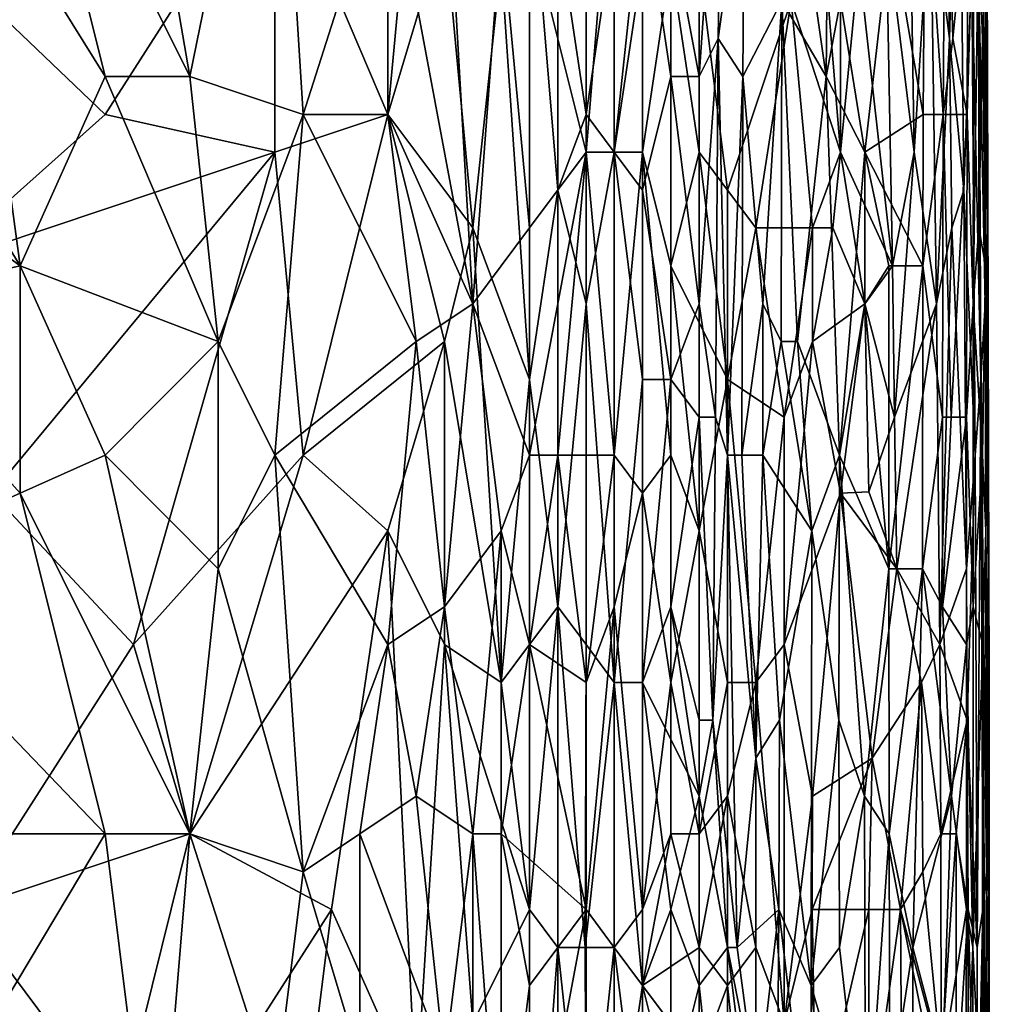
# Model space of a CAD drawing. Extents: x -0.3 to 0.3, y -0.266 to 0.266.
# Tile 256 of 256: x 0.18 to 0.225, y -0.024 to 0.022. Entities that reach past the tile are written whole.
import ezdxf

# ---------------------------------------------------------------- set-up
doc = ezdxf.new("R2010")
doc.units = 0

msp = doc.modelspace()

# ---------------------------------------------------------------- linework, layer by layer
for points in [[(0.187684, 0.018908, 0.772821), (0.183719, 0.041905, 0.772471), (0.179755, 0.034829, 0.772464)], [(0.187684, 0.018908, 0.772821), (0.191648, 0.038367, 0.772507), (0.183719, 0.041905, 0.772471)], [(0.192969, 0.017139, 0.772868), (0.191648, 0.038367, 0.772507), (0.187684, 0.018908, 0.772821)], [(0.196933, 0.029522, 0.772509), (0.191648, 0.038367, 0.772507), (0.192969, 0.017139, 0.772868)], [(0.211469, 0.036598, 0.712283), (0.211469, 0.018908, 0.712583), (0.210147, 0.025984, 0.711443)], [(0.211469, 0.018908, 0.712583), (0.211469, 0.036598, 0.712283), (0.212562, 0.034829, 0.713427)], [(0.223158, 0.020677, 0.758234), (0.223592, 0.036598, 0.756789), (0.222977, 0.034829, 0.758234)], [(0.223822, 0.013601, 0.756789), (0.223592, 0.036598, 0.756789), (0.223158, 0.020677, 0.758234)], [(0.224197, 0.024215, 0.755343), (0.223592, 0.036598, 0.756789), (0.223822, 0.013601, 0.756789)], [(0.177112, 0.029522, 0.772405), (0.183719, 0.018908, 0.772742), (0.179755, 0.034829, 0.772464)], [(0.179755, 0.034829, 0.772464), (0.183719, 0.018908, 0.772742), (0.187684, 0.018908, 0.772821)], [(0.212349, 0.020677, 0.713427), (0.211469, 0.018908, 0.712583), (0.212562, 0.034829, 0.713427)], [(0.212562, 0.034829, 0.713427), (0.213584, 0.029522, 0.714872), (0.212349, 0.020677, 0.713427)], [(0.223158, 0.020677, 0.758234), (0.222977, 0.034829, 0.758234), (0.22228, 0.027753, 0.759679)], [(0.218076, 0.01537, 0.765025), (0.218076, 0.03306, 0.764662), (0.216754, 0.031291, 0.765891)], [(0.218076, 0.01537, 0.765025), (0.218932, 0.024215, 0.764015), (0.218076, 0.03306, 0.764662)], [(0.222018, 0.029522, 0.733662), (0.222969, 0.03306, 0.736553), (0.222867, 0.017139, 0.736553)], [(0.222867, 0.017139, 0.736553), (0.222969, 0.03306, 0.736553), (0.223311, 0.020677, 0.737998)], [(0.223311, 0.020677, 0.737998), (0.222969, 0.03306, 0.736553), (0.224009, 0.027753, 0.740889)], [(0.196933, 0.017139, 0.709097), (0.191648, 0.029522, 0.709008), (0.198255, 0.031291, 0.709026)], [(0.200898, 0.008294, 0.772676), (0.199576, 0.031291, 0.772303), (0.196933, 0.029522, 0.772509)], [(0.199576, 0.025984, 0.709077), (0.196933, 0.017139, 0.709097), (0.198255, 0.031291, 0.709026)], [(0.200898, 0.008294, 0.772676), (0.202219, 0.025984, 0.772119), (0.199576, 0.031291, 0.772303)], [(0.206183, 0.01537, 0.771589), (0.207505, 0.031291, 0.770936), (0.20354, 0.025984, 0.771912)], [(0.207505, 0.031291, 0.770936), (0.206183, 0.01537, 0.771589), (0.207505, 0.01537, 0.771254)], [(0.207505, 0.01537, 0.771254), (0.208826, 0.024215, 0.770672), (0.207505, 0.031291, 0.770936)], [(0.215759, 0.022446, 0.766906), (0.218076, 0.01537, 0.765025), (0.216754, 0.031291, 0.765891)], [(0.224701, 0.031291, 0.752452), (0.224551, 0.022446, 0.753898), (0.224822, 0.008294, 0.752452)], [(0.22484, 0.029522, 0.751007), (0.224701, 0.031291, 0.752452), (0.224822, 0.008294, 0.752452)], [(0.179755, 0.010063, 0.77273), (0.167862, 0.029522, 0.771919), (0.16522, 0.020677, 0.771748)], [(0.179755, 0.010063, 0.77273), (0.177112, 0.029522, 0.772405), (0.167862, 0.029522, 0.771919)], [(0.183719, 0.017139, 0.709078), (0.174469, 0.025984, 0.709064), (0.191648, 0.029522, 0.709008)], [(0.177112, 0.029522, 0.772405), (0.179755, 0.010063, 0.77273), (0.183719, 0.018908, 0.772742)], [(0.191648, 0.01537, 0.709077), (0.183719, 0.017139, 0.709078), (0.191648, 0.029522, 0.709008)], [(0.191648, 0.01537, 0.709077), (0.191648, 0.029522, 0.709008), (0.196933, 0.017139, 0.709097)], [(0.196933, 0.017139, 0.772766), (0.196933, 0.029522, 0.772509), (0.192969, 0.017139, 0.772868)], [(0.196933, 0.017139, 0.772766), (0.200898, 0.008294, 0.772676), (0.196933, 0.029522, 0.772509)], [(0.20354, 0.004756, 0.709628), (0.202219, 0.024215, 0.709221), (0.20354, 0.029522, 0.70929)], [(0.204862, 0.013601, 0.709666), (0.20354, 0.029522, 0.70929), (0.204862, 0.025984, 0.709498)], [(0.20354, 0.004756, 0.709628), (0.20354, 0.029522, 0.70929), (0.204862, 0.013601, 0.709666)], [(0.213584, 0.029522, 0.714872), (0.213504, 0.018908, 0.714872), (0.212349, 0.020677, 0.713427)], [(0.213584, 0.029522, 0.714872), (0.215333, 0.022446, 0.717763), (0.213504, 0.018908, 0.714872)], [(0.220417, 0.025984, 0.729326), (0.222018, 0.029522, 0.733662), (0.221932, 0.017139, 0.733662)], [(0.222867, 0.017139, 0.736553), (0.221932, 0.017139, 0.733662), (0.222018, 0.029522, 0.733662)], [(0.224923, 0.011832, 0.751007), (0.22484, 0.029522, 0.751007), (0.224822, 0.008294, 0.752452)], [(0.224832, 0.024215, 0.746671), (0.224905, 0.029522, 0.749562), (0.224955, 0.013601, 0.749562)], [(0.224955, 0.013601, 0.749562), (0.224905, 0.029522, 0.749562), (0.22484, 0.029522, 0.751007)], [(0.224955, 0.013601, 0.749562), (0.22484, 0.029522, 0.751007), (0.224923, 0.011832, 0.751007)], [(0.206183, 0.017139, 0.709881), (0.204862, 0.025984, 0.709498), (0.206183, 0.027753, 0.709732)], [(0.206183, 0.017139, 0.709881), (0.206183, 0.027753, 0.709732), (0.207505, 0.025984, 0.710131)], [(0.208826, 0.027753, 0.710643), (0.208826, 0.013601, 0.71081), (0.207505, 0.01537, 0.710268)], [(0.207505, 0.01537, 0.710268), (0.207505, 0.025984, 0.710131), (0.208826, 0.027753, 0.710643)], [(0.210147, 0.018908, 0.711536), (0.208826, 0.027753, 0.710643), (0.210147, 0.025984, 0.711443)], [(0.208826, 0.013601, 0.71081), (0.208826, 0.027753, 0.710643), (0.210147, 0.018908, 0.711536)], [(0.215333, 0.022446, 0.717763), (0.216132, 0.027753, 0.719208), (0.2174, 0.018908, 0.722099)], [(0.216132, 0.027753, 0.719208), (0.217462, 0.025984, 0.722099), (0.2174, 0.018908, 0.722099)], [(0.221366, 0.024215, 0.761125), (0.221508, 0.01537, 0.761125), (0.22228, 0.027753, 0.759679)], [(0.22228, 0.027753, 0.759679), (0.221508, 0.01537, 0.761125), (0.222546, 0.008294, 0.759679)], [(0.223158, 0.020677, 0.758234), (0.22228, 0.027753, 0.759679), (0.222546, 0.008294, 0.759679)], [(0.223985, 0.017139, 0.740889), (0.223311, 0.020677, 0.737998), (0.224009, 0.027753, 0.740889)], [(0.223985, 0.017139, 0.740889), (0.224009, 0.027753, 0.740889), (0.224291, 0.027753, 0.742335)], [(0.223985, 0.017139, 0.740889), (0.224291, 0.027753, 0.742335), (0.224264, 0.008294, 0.742335)], [(0.224264, 0.008294, 0.742335), (0.224291, 0.027753, 0.742335), (0.224513, 0.025984, 0.74378)], [(0.175791, 0.010063, 0.70911), (0.174469, 0.025984, 0.709064), (0.183719, 0.017139, 0.709078)], [(0.196933, 0.017139, 0.709097), (0.199576, 0.025984, 0.709077), (0.200898, 0.011832, 0.709279)], [(0.200898, 0.011832, 0.709279), (0.199576, 0.025984, 0.709077), (0.202219, 0.024215, 0.709221)], [(0.200898, 0.008294, 0.772676), (0.20354, 0.011832, 0.772228), (0.202219, 0.025984, 0.772119)], [(0.20354, 0.011832, 0.772228), (0.20354, 0.025984, 0.771912), (0.202219, 0.025984, 0.772119)], [(0.20354, 0.011832, 0.772228), (0.206183, 0.01537, 0.771589), (0.20354, 0.025984, 0.771912)], [(0.204862, 0.013601, 0.709666), (0.204862, 0.025984, 0.709498), (0.206183, 0.017139, 0.709881)], [(0.207505, 0.01537, 0.710268), (0.206183, 0.017139, 0.709881), (0.207505, 0.025984, 0.710131)], [(0.210147, 0.025984, 0.711443), (0.211469, 0.018908, 0.712583), (0.210147, 0.018908, 0.711536)], [(0.2174, 0.018908, 0.722099), (0.217462, 0.025984, 0.722099), (0.218062, 0.022446, 0.723545)], [(0.219204, 0.01537, 0.726435), (0.218062, 0.022446, 0.723545), (0.220417, 0.025984, 0.729326)], [(0.220491, 0.010063, 0.76257), (0.220199, 0.025984, 0.76257), (0.218932, 0.024215, 0.764015)], [(0.221932, 0.017139, 0.733662), (0.219204, 0.01537, 0.726435), (0.220417, 0.025984, 0.729326)], [(0.220491, 0.010063, 0.76257), (0.221508, 0.01537, 0.761125), (0.220199, 0.025984, 0.76257)], [(0.221508, 0.01537, 0.761125), (0.221366, 0.024215, 0.761125), (0.220199, 0.025984, 0.76257)], [(0.224264, 0.008294, 0.742335), (0.224513, 0.025984, 0.74378), (0.224524, 0.011832, 0.74378)], [(0.224832, 0.024215, 0.746671), (0.224701, 0.020677, 0.745225), (0.224513, 0.025984, 0.74378)], [(0.224701, 0.020677, 0.745225), (0.224524, 0.011832, 0.74378), (0.224513, 0.025984, 0.74378)], [(0.200898, 0.011832, 0.709279), (0.202219, 0.024215, 0.709221), (0.20354, 0.004756, 0.709628)], [(0.208826, 0.01537, 0.770838), (0.208826, 0.024215, 0.770672), (0.207505, 0.01537, 0.771254)], [(0.208826, 0.01537, 0.770838), (0.210147, 0.024215, 0.770166), (0.208826, 0.024215, 0.770672)], [(0.210147, 0.010063, 0.770436), (0.210147, 0.024215, 0.770166), (0.208826, 0.01537, 0.770838)], [(0.211469, 0.024215, 0.769602), (0.210147, 0.024215, 0.770166), (0.211469, 0.01537, 0.769764)], [(0.211469, 0.01537, 0.769764), (0.210147, 0.024215, 0.770166), (0.210147, 0.010063, 0.770436)], [(0.215759, 0.022446, 0.766906), (0.211469, 0.024215, 0.769602), (0.21279, 0.013601, 0.769107)], [(0.211469, 0.01537, 0.769764), (0.21279, 0.013601, 0.769107), (0.211469, 0.024215, 0.769602)], [(0.218932, 0.024215, 0.764015), (0.218076, 0.01537, 0.765025), (0.220491, 0.010063, 0.76257)], [(0.224358, 0.001218, 0.755343), (0.224197, 0.024215, 0.755343), (0.223822, 0.013601, 0.756789)], [(0.224623, 0.004756, 0.753898), (0.224551, 0.022446, 0.753898), (0.224197, 0.024215, 0.755343)], [(0.224623, 0.004756, 0.753898), (0.224197, 0.024215, 0.755343), (0.224358, 0.001218, 0.755343)], [(0.224701, 0.020677, 0.745225), (0.224832, 0.024215, 0.746671), (0.224955, 0.013601, 0.749562)], [(0.21279, 0.013601, 0.769107), (0.214112, 0.011832, 0.768317), (0.215759, 0.022446, 0.766906)], [(0.214449, 0.008294, 0.716318), (0.213504, 0.018908, 0.714872), (0.215333, 0.022446, 0.717763)], [(0.214112, 0.011832, 0.768317), (0.216754, 0.011832, 0.766312), (0.215759, 0.022446, 0.766906)], [(0.214449, 0.008294, 0.716318), (0.215333, 0.022446, 0.717763), (0.215303, 0.006525, 0.717763)], [(0.216059, 0.006525, 0.719208), (0.215303, 0.006525, 0.717763), (0.215333, 0.022446, 0.717763)], [(0.215333, 0.022446, 0.717763), (0.2174, 0.018908, 0.722099), (0.216059, 0.006525, 0.719208)], [(0.215759, 0.022446, 0.766906), (0.216754, 0.011832, 0.766312), (0.218076, 0.01537, 0.765025)], [(0.2174, 0.018908, 0.722099), (0.218062, 0.022446, 0.723545), (0.219204, 0.01537, 0.726435)], [(0.224551, 0.022446, 0.753898), (0.224623, 0.004756, 0.753898), (0.224822, 0.008294, 0.752452)], [(0.171827, 0.008294, 0.772305), (0.179755, 0.010063, 0.77273), (0.16522, 0.020677, 0.771748)], [(0.211469, 0.008294, 0.712665), (0.211469, 0.018908, 0.712583), (0.212349, 0.020677, 0.713427)], [(0.212229, 0.002987, 0.713427), (0.211469, 0.008294, 0.712665), (0.212349, 0.020677, 0.713427)], [(0.212349, 0.020677, 0.713427), (0.21279, 0.001218, 0.714024), (0.212229, 0.002987, 0.713427)], [(0.213504, 0.018908, 0.714872), (0.21279, 0.001218, 0.714024), (0.212349, 0.020677, 0.713427)], [(0.223265, 0.011832, 0.758234), (0.223158, 0.020677, 0.758234), (0.222546, 0.008294, 0.759679)], [(0.222867, 0.017139, 0.736553), (0.223311, 0.020677, 0.737998), (0.223985, 0.017139, 0.740889)], [(0.223822, 0.013601, 0.756789), (0.223158, 0.020677, 0.758234), (0.223265, 0.011832, 0.758234)], [(0.224524, 0.011832, 0.74378), (0.224701, 0.020677, 0.745225), (0.224845, 0.010063, 0.746671)], [(0.224701, 0.020677, 0.745225), (0.224955, 0.013601, 0.749562), (0.224935, 0.011832, 0.748116)], [(0.224845, 0.010063, 0.746671), (0.224701, 0.020677, 0.745225), (0.224935, 0.011832, 0.748116)], [(0.189005, 0.006525, 0.773111), (0.183719, 0.018908, 0.772742), (0.179755, 0.010063, 0.77273)], [(0.183719, 0.018908, 0.772742), (0.189005, 0.006525, 0.773111), (0.187684, 0.018908, 0.772821)], [(0.189005, 0.006525, 0.773111), (0.192969, 0.017139, 0.772868), (0.187684, 0.018908, 0.772821)], [(0.210147, 0.004756, 0.711702), (0.208826, 0.013601, 0.71081), (0.210147, 0.018908, 0.711536)], [(0.211469, 0.018908, 0.712583), (0.211469, 0.008294, 0.712665), (0.210147, 0.018908, 0.711536)], [(0.211469, 0.008294, 0.712665), (0.210147, 0.004756, 0.711702), (0.210147, 0.018908, 0.711536)], [(0.213464, 0.001218, 0.714872), (0.21279, 0.001218, 0.714024), (0.213504, 0.018908, 0.714872)], [(0.214449, 0.008294, 0.716318), (0.213464, 0.001218, 0.714872), (0.213504, 0.018908, 0.714872)], [(0.21802, 0.001218, 0.723545), (0.216059, 0.006525, 0.719208), (0.2174, 0.018908, 0.722099)], [(0.21802, 0.001218, 0.723545), (0.2174, 0.018908, 0.722099), (0.219204, 0.01537, 0.726435)], [(0.191648, 0.01537, 0.709077), (0.175791, 0.010063, 0.70911), (0.183719, 0.017139, 0.709078)], [(0.191648, 0.001218, 0.77329), (0.192969, 0.017139, 0.772868), (0.189005, 0.006525, 0.773111)], [(0.192969, 0.001218, 0.709238), (0.191648, 0.01537, 0.709077), (0.196933, 0.017139, 0.709097)], [(0.198255, 0.006525, 0.772951), (0.192969, 0.017139, 0.772868), (0.191648, 0.001218, 0.77329)], [(0.198255, 0.006525, 0.772951), (0.196933, 0.017139, 0.772766), (0.192969, 0.017139, 0.772868)], [(0.192969, 0.001218, 0.709238), (0.196933, 0.017139, 0.709097), (0.199576, 0.006525, 0.70929)], [(0.198255, 0.006525, 0.772951), (0.200898, 0.008294, 0.772676), (0.196933, 0.017139, 0.772766)], [(0.199576, 0.006525, 0.70929), (0.196933, 0.017139, 0.709097), (0.200898, 0.011832, 0.709279)], [(0.206183, 0.008294, 0.710009), (0.204862, 0.013601, 0.709666), (0.206183, 0.017139, 0.709881)], [(0.206183, 0.008294, 0.710009), (0.206183, 0.017139, 0.709881), (0.207505, 0.01537, 0.710268)], [(0.221917, 0.010063, 0.733662), (0.219204, 0.01537, 0.726435), (0.221932, 0.017139, 0.733662)], [(0.221917, 0.010063, 0.733662), (0.221932, 0.017139, 0.733662), (0.222867, 0.017139, 0.736553)], [(0.221917, 0.010063, 0.733662), (0.222867, 0.017139, 0.736553), (0.222826, 0.002987, 0.736553)], [(0.222826, 0.002987, 0.736553), (0.222867, 0.017139, 0.736553), (0.223241, 0.002987, 0.737998)], [(0.223241, 0.002987, 0.737998), (0.222867, 0.017139, 0.736553), (0.223985, 0.017139, 0.740889)], [(0.223241, 0.002987, 0.737998), (0.223985, 0.017139, 0.740889), (0.22396, 0.002987, 0.740889)], [(0.22396, 0.002987, 0.740889), (0.223985, 0.017139, 0.740889), (0.224264, 0.008294, 0.742335)], [(0.178434, -0.000551, 0.709192), (0.175791, 0.010063, 0.70911), (0.191648, 0.01537, 0.709077)], [(0.185041, -0.007627, 0.709297), (0.178434, -0.000551, 0.709192), (0.191648, 0.01537, 0.709077)], [(0.185041, -0.007627, 0.709297), (0.191648, 0.01537, 0.709077), (0.192969, 0.001218, 0.709238)], [(0.20354, 0.001218, 0.772481), (0.206183, 0.01537, 0.771589), (0.20354, 0.011832, 0.772228)], [(0.204862, 0.001218, 0.772223), (0.206183, 0.01537, 0.771589), (0.20354, 0.001218, 0.772481)], [(0.204862, 0.001218, 0.772223), (0.207505, 0.001218, 0.771537), (0.206183, 0.01537, 0.771589)], [(0.207505, 0.001218, 0.771537), (0.207505, 0.01537, 0.771254), (0.206183, 0.01537, 0.771589)], [(0.207505, -0.009396, 0.710612), (0.206183, 0.008294, 0.710009), (0.207505, 0.01537, 0.710268)], [(0.207505, 0.001218, 0.771537), (0.208826, 0.01537, 0.770838), (0.207505, 0.01537, 0.771254)], [(0.208826, 0.013601, 0.71081), (0.208826, 0.004756, 0.710946), (0.207505, 0.01537, 0.710268)], [(0.207505, 0.001218, 0.771537), (0.208826, -0.000551, 0.771147), (0.208826, 0.01537, 0.770838)], [(0.207505, 0.01537, 0.710268), (0.208826, 0.004756, 0.710946), (0.207505, -0.009396, 0.710612)], [(0.210147, 0.001218, 0.7706), (0.210147, 0.010063, 0.770436), (0.208826, 0.01537, 0.770838)], [(0.208826, -0.000551, 0.771147), (0.210147, 0.001218, 0.7706), (0.208826, 0.01537, 0.770838)], [(0.210147, 0.010063, 0.770436), (0.21279, 0.004756, 0.769252), (0.211469, 0.01537, 0.769764)], [(0.211469, 0.01537, 0.769764), (0.21279, 0.004756, 0.769252), (0.21279, 0.013601, 0.769107)], [(0.218076, 0.01537, 0.765025), (0.216754, 0.011832, 0.766312), (0.217718, 0.011832, 0.765461)], [(0.219211, 0.008294, 0.764015), (0.218076, 0.01537, 0.765025), (0.217718, 0.011832, 0.765461)], [(0.219204, 0.008294, 0.726435), (0.21802, 0.001218, 0.723545), (0.219204, 0.01537, 0.726435)], [(0.218076, 0.01537, 0.765025), (0.219211, 0.008294, 0.764015), (0.220491, 0.010063, 0.76257)], [(0.219204, 0.01537, 0.726435), (0.221917, 0.010063, 0.733662), (0.220328, 0.010063, 0.729326)], [(0.219204, 0.008294, 0.726435), (0.219204, 0.01537, 0.726435), (0.220328, 0.010063, 0.729326)], [(0.221508, 0.01537, 0.761125), (0.220491, 0.010063, 0.76257), (0.220589, 0.002987, 0.76257)], [(0.221508, 0.01537, 0.761125), (0.220589, 0.002987, 0.76257), (0.222546, 0.008294, 0.759679)], [(0.204862, -0.005858, 0.709984), (0.20354, 0.004756, 0.709628), (0.204862, 0.013601, 0.709666)], [(0.204862, -0.005858, 0.709984), (0.204862, 0.013601, 0.709666), (0.206183, 0.008294, 0.710009)], [(0.208826, 0.004756, 0.710946), (0.208826, 0.013601, 0.71081), (0.210147, 0.004756, 0.711702)], [(0.21279, 0.004756, 0.769252), (0.214112, 0.011832, 0.768317), (0.21279, 0.013601, 0.769107)], [(0.223822, 0.013601, 0.756789), (0.223265, 0.011832, 0.758234), (0.223955, -0.004089, 0.756789)], [(0.224358, 0.001218, 0.755343), (0.223822, 0.013601, 0.756789), (0.223955, -0.004089, 0.756789)], [(0.22498, 0.001218, 0.749562), (0.224955, 0.013601, 0.749562), (0.224923, 0.011832, 0.751007)], [(0.224935, 0.011832, 0.748116), (0.224955, 0.013601, 0.749562), (0.22498, 0.001218, 0.749562)], [(0.202219, -0.009396, 0.709727), (0.199576, 0.006525, 0.70929), (0.200898, 0.011832, 0.709279)], [(0.20354, 0.001218, 0.772481), (0.20354, 0.011832, 0.772228), (0.200898, 0.008294, 0.772676)], [(0.202219, -0.009396, 0.709727), (0.200898, 0.011832, 0.709279), (0.20354, 0.004756, 0.709628)], [(0.215433, 0.002987, 0.767508), (0.214112, 0.011832, 0.768317), (0.21279, 0.004756, 0.769252)], [(0.215433, 0.002987, 0.767508), (0.216754, 0.011832, 0.766312), (0.214112, 0.011832, 0.768317)], [(0.216754, 0.006525, 0.766392), (0.216754, 0.011832, 0.766312), (0.215433, 0.002987, 0.767508)], [(0.216754, 0.006525, 0.766392), (0.217718, 0.011832, 0.765461), (0.216754, 0.011832, 0.766312)], [(0.217718, 0.011832, 0.765461), (0.216754, 0.006525, 0.766392), (0.219211, 0.008294, 0.764015)], [(0.223265, 0.011832, 0.758234), (0.222546, 0.008294, 0.759679), (0.222713, -0.007627, 0.759679)], [(0.223955, -0.004089, 0.756789), (0.223265, 0.011832, 0.758234), (0.222713, -0.007627, 0.759679)], [(0.224524, 0.011832, 0.74378), (0.224704, 0.001218, 0.745225), (0.224264, 0.008294, 0.742335)], [(0.224704, 0.001218, 0.745225), (0.224524, 0.011832, 0.74378), (0.224845, 0.010063, 0.746671)], [(0.224968, -0.004089, 0.751007), (0.224923, 0.011832, 0.751007), (0.224822, 0.008294, 0.752452)], [(0.224845, 0.010063, 0.746671), (0.224935, 0.011832, 0.748116), (0.22498, 0.001218, 0.749562)], [(0.22498, 0.001218, 0.749562), (0.224923, 0.011832, 0.751007), (0.224968, -0.004089, 0.751007)], [(0.171827, 0.008294, 0.772305), (0.179755, -0.000551, 0.77295), (0.179755, 0.010063, 0.77273)], [(0.179755, 0.010063, 0.77273), (0.183719, 0.001218, 0.773102), (0.189005, 0.006525, 0.773111)], [(0.183719, 0.001218, 0.773102), (0.179755, 0.010063, 0.77273), (0.179755, -0.000551, 0.77295)], [(0.211469, -0.00232, 0.770086), (0.21279, 0.004756, 0.769252), (0.210147, 0.010063, 0.770436)], [(0.211469, -0.00232, 0.770086), (0.210147, 0.010063, 0.770436), (0.210147, 0.001218, 0.7706)], [(0.219204, 0.008294, 0.726435), (0.220328, 0.010063, 0.729326), (0.220326, -0.004089, 0.729326)], [(0.220589, 0.002987, 0.76257), (0.220491, 0.010063, 0.76257), (0.219211, 0.008294, 0.764015)], [(0.220328, 0.010063, 0.729326), (0.221917, 0.010063, 0.733662), (0.220326, -0.004089, 0.729326)], [(0.220326, -0.004089, 0.729326), (0.221917, 0.010063, 0.733662), (0.221906, -0.004089, 0.733662)], [(0.222826, 0.002987, 0.736553), (0.221906, -0.004089, 0.733662), (0.221917, 0.010063, 0.733662)], [(0.224704, 0.001218, 0.745225), (0.224845, 0.010063, 0.746671), (0.224851, -0.00232, 0.746671)], [(0.224851, -0.00232, 0.746671), (0.224845, 0.010063, 0.746671), (0.22498, 0.001218, 0.749562)], [(0.179755, -0.000551, 0.77295), (0.171827, 0.008294, 0.772305), (0.171827, -0.004089, 0.772508)], [(0.199576, -0.005858, 0.77323), (0.200898, 0.008294, 0.772676), (0.198255, 0.006525, 0.772951)], [(0.202219, -0.00232, 0.772802), (0.200898, 0.008294, 0.772676), (0.199576, -0.005858, 0.77323)], [(0.202219, -0.00232, 0.772802), (0.20354, 0.001218, 0.772481), (0.200898, 0.008294, 0.772676)], [(0.206183, -0.007627, 0.710253), (0.204862, -0.005858, 0.709984), (0.206183, 0.008294, 0.710009)], [(0.206183, -0.007627, 0.710253), (0.206183, 0.008294, 0.710009), (0.207505, -0.009396, 0.710612)], [(0.211469, 0.008294, 0.712665), (0.211469, 0.002987, 0.712717), (0.210147, 0.004756, 0.711702)], [(0.211469, 0.002987, 0.712717), (0.211469, 0.008294, 0.712665), (0.212229, 0.002987, 0.713427)], [(0.214436, 0.001218, 0.716318), (0.213464, 0.001218, 0.714872), (0.214449, 0.008294, 0.716318)], [(0.214436, 0.001218, 0.716318), (0.214449, 0.008294, 0.716318), (0.215303, 0.006525, 0.717763)], [(0.216754, 0.006525, 0.766392), (0.218076, -0.000551, 0.765348), (0.219211, 0.008294, 0.764015)], [(0.21802, 0.001218, 0.723545), (0.219204, 0.008294, 0.726435), (0.220326, -0.004089, 0.729326)], [(0.218076, -0.000551, 0.765348), (0.219397, -0.000494, 0.764015), (0.219211, 0.008294, 0.764015)], [(0.219397, -0.000494, 0.764015), (0.220589, 0.002987, 0.76257), (0.219211, 0.008294, 0.764015)], [(0.220589, 0.002987, 0.76257), (0.220707, -0.004089, 0.76257), (0.222546, 0.008294, 0.759679)], [(0.222546, 0.008294, 0.759679), (0.220707, -0.004089, 0.76257), (0.222713, -0.007627, 0.759679)], [(0.22396, 0.002987, 0.740889), (0.224264, 0.008294, 0.742335), (0.224266, -0.005858, 0.742335)], [(0.224264, 0.008294, 0.742335), (0.224704, 0.001218, 0.745225), (0.224266, -0.005858, 0.742335)], [(0.224822, 0.008294, 0.752452), (0.224623, 0.004756, 0.753898), (0.224895, -0.018241, 0.752452)], [(0.224968, -0.004089, 0.751007), (0.224822, 0.008294, 0.752452), (0.224895, -0.018241, 0.752452)], [(0.189005, -0.004089, 0.773435), (0.189005, 0.006525, 0.773111), (0.183719, 0.001218, 0.773102)], [(0.189005, -0.004089, 0.773435), (0.191648, 0.001218, 0.77329), (0.189005, 0.006525, 0.773111)], [(0.196933, -0.007627, 0.773481), (0.198255, 0.006525, 0.772951), (0.191648, 0.001218, 0.77329)], [(0.196933, -0.00232, 0.709347), (0.192969, 0.001218, 0.709238), (0.199576, 0.006525, 0.70929)], [(0.196933, -0.00232, 0.709347), (0.199576, 0.006525, 0.70929), (0.199576, -0.007627, 0.709521)], [(0.196933, -0.007627, 0.773481), (0.199576, -0.005858, 0.77323), (0.198255, 0.006525, 0.772951)], [(0.199576, -0.007627, 0.709521), (0.199576, 0.006525, 0.70929), (0.202219, -0.009396, 0.709727)], [(0.215303, 0.006525, 0.717763), (0.216731, -0.00232, 0.720654), (0.214436, 0.001218, 0.716318)], [(0.216731, -0.00232, 0.720654), (0.215303, 0.006525, 0.717763), (0.216059, 0.006525, 0.719208)], [(0.215433, -0.007627, 0.767746), (0.216754, 0.006525, 0.766392), (0.215433, 0.002987, 0.767508)], [(0.216754, 0.006525, 0.766392), (0.215433, -0.007627, 0.767746), (0.218076, -0.000551, 0.765348)], [(0.216731, -0.00232, 0.720654), (0.216059, 0.006525, 0.719208), (0.21802, 0.001218, 0.723545)], [(0.20354, -0.007627, 0.709827), (0.202219, -0.009396, 0.709727), (0.20354, 0.004756, 0.709628)], [(0.20354, -0.007627, 0.709827), (0.20354, 0.004756, 0.709628), (0.204862, -0.005858, 0.709984)], [(0.208826, -0.009396, 0.711113), (0.207505, -0.009396, 0.710612), (0.208826, 0.004756, 0.710946)], [(0.208826, -0.009396, 0.711113), (0.208826, 0.004756, 0.710946), (0.210147, 0.004756, 0.711702)], [(0.210147, -0.005858, 0.711767), (0.208826, -0.009396, 0.711113), (0.210147, 0.004756, 0.711702)], [(0.210147, 0.004756, 0.711702), (0.211469, 0.002987, 0.712717), (0.210147, -0.005858, 0.711767)], [(0.21279, -0.009396, 0.769603), (0.21279, 0.004756, 0.769252), (0.211469, -0.00232, 0.770086)], [(0.21279, -0.009396, 0.769603), (0.214112, -0.009396, 0.768741), (0.21279, 0.004756, 0.769252)], [(0.21279, 0.004756, 0.769252), (0.214112, -0.009396, 0.768741), (0.215433, 0.002987, 0.767508)], [(0.224358, 0.001218, 0.755343), (0.224448, -0.021779, 0.755343), (0.224623, 0.004756, 0.753898)], [(0.224623, 0.004756, 0.753898), (0.224448, -0.021779, 0.755343), (0.224724, -0.02001, 0.753898)], [(0.224895, -0.018241, 0.752452), (0.224623, 0.004756, 0.753898), (0.224724, -0.02001, 0.753898)], [(0.211469, 0.002987, 0.712717), (0.211469, -0.011165, 0.712838), (0.210147, -0.005858, 0.711767)], [(0.212101, -0.011165, 0.713427), (0.211469, 0.002987, 0.712717), (0.212229, 0.002987, 0.713427)], [(0.211469, -0.011165, 0.712838), (0.211469, 0.002987, 0.712717), (0.212101, -0.011165, 0.713427)], [(0.212229, 0.002987, 0.713427), (0.21279, 0.001218, 0.714024), (0.212101, -0.011165, 0.713427)], [(0.215433, 0.002987, 0.767508), (0.214112, -0.009396, 0.768741), (0.215433, -0.007627, 0.767746)], [(0.220589, 0.002987, 0.76257), (0.219397, -0.000494, 0.764015), (0.220707, -0.004089, 0.76257)], [(0.222835, -0.005858, 0.736553), (0.221906, -0.004089, 0.733662), (0.222826, 0.002987, 0.736553)], [(0.222835, -0.005858, 0.736553), (0.222826, 0.002987, 0.736553), (0.223241, 0.002987, 0.737998)], [(0.22396, -0.007627, 0.740889), (0.222835, -0.005858, 0.736553), (0.22396, 0.002987, 0.740889)], [(0.222835, -0.005858, 0.736553), (0.223241, 0.002987, 0.737998), (0.22396, 0.002987, 0.740889)], [(0.22396, -0.007627, 0.740889), (0.22396, 0.002987, 0.740889), (0.224266, -0.005858, 0.742335)], [(0.187684, -0.016472, 0.77384), (0.183719, 0.001218, 0.773102), (0.179755, -0.000551, 0.77295)], [(0.189005, -0.004089, 0.773435), (0.183719, 0.001218, 0.773102), (0.187684, -0.016472, 0.77384)], [(0.187684, -0.016472, 0.709437), (0.185041, -0.007627, 0.709297), (0.192969, 0.001218, 0.709238)], [(0.187684, -0.016472, 0.709437), (0.192969, 0.001218, 0.709238), (0.196933, -0.00232, 0.709347)], [(0.192969, -0.018241, 0.773976), (0.191648, 0.001218, 0.77329), (0.189005, -0.004089, 0.773435)], [(0.192969, -0.018241, 0.773976), (0.196933, -0.007627, 0.773481), (0.191648, 0.001218, 0.77329)], [(0.20354, -0.007627, 0.772775), (0.20354, 0.001218, 0.772481), (0.202219, -0.00232, 0.772802)], [(0.20354, -0.007627, 0.772775), (0.206183, -0.009396, 0.772261), (0.204862, 0.001218, 0.772223)], [(0.20354, -0.007627, 0.772775), (0.204862, 0.001218, 0.772223), (0.20354, 0.001218, 0.772481)], [(0.206183, -0.009396, 0.772261), (0.207505, 0.001218, 0.771537), (0.204862, 0.001218, 0.772223)], [(0.207505, -0.005858, 0.771749), (0.207505, 0.001218, 0.771537), (0.206183, -0.009396, 0.772261)], [(0.208826, -0.000551, 0.771147), (0.207505, 0.001218, 0.771537), (0.207505, -0.005858, 0.771749)], [(0.210147, 0.001218, 0.7706), (0.208826, -0.000551, 0.771147), (0.210147, -0.009396, 0.770921)], [(0.210147, -0.009396, 0.770921), (0.211469, -0.00232, 0.770086), (0.210147, 0.001218, 0.7706)], [(0.21279, 0.001218, 0.714024), (0.213239, -0.021779, 0.714872), (0.212101, -0.011165, 0.713427)], [(0.214112, -0.012934, 0.715986), (0.21279, 0.001218, 0.714024), (0.213464, 0.001218, 0.714872)], [(0.213239, -0.021779, 0.714872), (0.21279, 0.001218, 0.714024), (0.214112, -0.012934, 0.715986)], [(0.214436, 0.001218, 0.716318), (0.214112, -0.012934, 0.715986), (0.213464, 0.001218, 0.714872)], [(0.215221, -0.011165, 0.717763), (0.214112, -0.012934, 0.715986), (0.214436, 0.001218, 0.716318)], [(0.215221, -0.011165, 0.717763), (0.214436, 0.001218, 0.716318), (0.216731, -0.00232, 0.720654)], [(0.217995, -0.011165, 0.723545), (0.216731, -0.00232, 0.720654), (0.21802, 0.001218, 0.723545)], [(0.217995, -0.011165, 0.723545), (0.21802, 0.001218, 0.723545), (0.219191, -0.014703, 0.726435)], [(0.21802, 0.001218, 0.723545), (0.220326, -0.004089, 0.729326), (0.219191, -0.014703, 0.726435)], [(0.224358, 0.001218, 0.755343), (0.223955, -0.004089, 0.756789), (0.22398, -0.011165, 0.756789)], [(0.224448, -0.021779, 0.755343), (0.224358, 0.001218, 0.755343), (0.22398, -0.011165, 0.756789)], [(0.224704, 0.001218, 0.745225), (0.22471, -0.007627, 0.745225), (0.224266, -0.005858, 0.742335)], [(0.22471, -0.007627, 0.745225), (0.224704, 0.001218, 0.745225), (0.224851, -0.00232, 0.746671)], [(0.224851, -0.00232, 0.746671), (0.22498, 0.001218, 0.749562), (0.224954, -0.011165, 0.748116)], [(0.224954, -0.011165, 0.748116), (0.22498, 0.001218, 0.749562), (0.225006, -0.009396, 0.749562)], [(0.225006, -0.009396, 0.749562), (0.22498, 0.001218, 0.749562), (0.224968, -0.004089, 0.751007)], [(0.179755, -0.000551, 0.77295), (0.171827, -0.004089, 0.772508), (0.183719, -0.016472, 0.773666)], [(0.178434, -0.000551, 0.709192), (0.185041, -0.007627, 0.709297), (0.177112, -0.02001, 0.709398)], [(0.183719, -0.016472, 0.773666), (0.187684, -0.016472, 0.77384), (0.179755, -0.000551, 0.77295)], [(0.208826, -0.02001, 0.771784), (0.208826, -0.000551, 0.771147), (0.207505, -0.005858, 0.771749)], [(0.208826, -0.000551, 0.771147), (0.208826, -0.02001, 0.771784), (0.210147, -0.009396, 0.770921)], [(0.215433, -0.007627, 0.767746), (0.216754, -0.014703, 0.766774), (0.218076, -0.000551, 0.765348)], [(0.216754, -0.014703, 0.766774), (0.219553, -0.012934, 0.764015), (0.218076, -0.000551, 0.765348)], [(0.218076, -0.000551, 0.765348), (0.220707, -0.004089, 0.76257), (0.219397, -0.000494, 0.764015)], [(0.219553, -0.012934, 0.764015), (0.220707, -0.004089, 0.76257), (0.218076, -0.000551, 0.765348)], [(0.194291, -0.02001, 0.709595), (0.187684, -0.016472, 0.709437), (0.196933, -0.00232, 0.709347)], [(0.198255, -0.028856, 0.70992), (0.194291, -0.02001, 0.709595), (0.196933, -0.00232, 0.709347)], [(0.198255, -0.028856, 0.70992), (0.196933, -0.00232, 0.709347), (0.199576, -0.007627, 0.709521)], [(0.200898, -0.016472, 0.773472), (0.202219, -0.00232, 0.772802), (0.199576, -0.005858, 0.77323)], [(0.202219, -0.016472, 0.773295), (0.202219, -0.00232, 0.772802), (0.200898, -0.016472, 0.773472)], [(0.202219, -0.016472, 0.773295), (0.20354, -0.007627, 0.772775), (0.202219, -0.00232, 0.772802)], [(0.211469, -0.016472, 0.770499), (0.211469, -0.00232, 0.770086), (0.210147, -0.009396, 0.770921)], [(0.211469, -0.016472, 0.770499), (0.21279, -0.009396, 0.769603), (0.211469, -0.00232, 0.770086)], [(0.215221, -0.011165, 0.717763), (0.216731, -0.00232, 0.720654), (0.216696, -0.023549, 0.720654)], [(0.216696, -0.023549, 0.720654), (0.216731, -0.00232, 0.720654), (0.217995, -0.011165, 0.723545)], [(0.22471, -0.007627, 0.745225), (0.224851, -0.00232, 0.746671), (0.224954, -0.011165, 0.748116)], [(0.171827, -0.016472, 0.772799), (0.183719, -0.016472, 0.773666), (0.171827, -0.004089, 0.772508)], [(0.192969, -0.018241, 0.773976), (0.189005, -0.004089, 0.773435), (0.187684, -0.016472, 0.77384)], [(0.220342, -0.016472, 0.729326), (0.219191, -0.014703, 0.726435), (0.220326, -0.004089, 0.729326)], [(0.219553, -0.012934, 0.764015), (0.221855, -0.009396, 0.761125), (0.220707, -0.004089, 0.76257)], [(0.221906, -0.004089, 0.733662), (0.220342, -0.016472, 0.729326), (0.220326, -0.004089, 0.729326)], [(0.22144, -0.021779, 0.732217), (0.220342, -0.016472, 0.729326), (0.221906, -0.004089, 0.733662)], [(0.220707, -0.004089, 0.76257), (0.221855, -0.009396, 0.761125), (0.222713, -0.007627, 0.759679)], [(0.22144, -0.021779, 0.732217), (0.221906, -0.004089, 0.733662), (0.223249, -0.014703, 0.737998)], [(0.221906, -0.004089, 0.733662), (0.222835, -0.005858, 0.736553), (0.223249, -0.014703, 0.737998)], [(0.22398, -0.011165, 0.756789), (0.223955, -0.004089, 0.756789), (0.222713, -0.007627, 0.759679)], [(0.224978, -0.014703, 0.751007), (0.224968, -0.004089, 0.751007), (0.224895, -0.018241, 0.752452)], [(0.225006, -0.009396, 0.749562), (0.224968, -0.004089, 0.751007), (0.224978, -0.014703, 0.751007)], [(0.198255, -0.014703, 0.773644), (0.199576, -0.005858, 0.77323), (0.196933, -0.007627, 0.773481)], [(0.198255, -0.014703, 0.773644), (0.200898, -0.016472, 0.773472), (0.199576, -0.005858, 0.77323)], [(0.20354, -0.02001, 0.710082), (0.20354, -0.007627, 0.709827), (0.204862, -0.005858, 0.709984)], [(0.204862, -0.021779, 0.710305), (0.20354, -0.02001, 0.710082), (0.204862, -0.005858, 0.709984)], [(0.206144, -0.021779, 0.710536), (0.204862, -0.005858, 0.709984), (0.206183, -0.007627, 0.710253)], [(0.204862, -0.021779, 0.710305), (0.204862, -0.005858, 0.709984), (0.206144, -0.021779, 0.710536)], [(0.206183, -0.02001, 0.772633), (0.207505, -0.005858, 0.771749), (0.206183, -0.009396, 0.772261)], [(0.207505, -0.021779, 0.772325), (0.207505, -0.005858, 0.771749), (0.206183, -0.02001, 0.772633)], [(0.207505, -0.021779, 0.772325), (0.208826, -0.02001, 0.771784), (0.207505, -0.005858, 0.771749)], [(0.208826, -0.009396, 0.711113), (0.210147, -0.005858, 0.711767), (0.211469, -0.014703, 0.712922)], [(0.211469, -0.014703, 0.712922), (0.210147, -0.005858, 0.711767), (0.211469, -0.011165, 0.712838)], [(0.223249, -0.014703, 0.737998), (0.222835, -0.005858, 0.736553), (0.22396, -0.007627, 0.740889)], [(0.22396, -0.007627, 0.740889), (0.224266, -0.005858, 0.742335), (0.224253, -0.021779, 0.742335)], [(0.224266, -0.005858, 0.742335), (0.22471, -0.007627, 0.745225), (0.224253, -0.021779, 0.742335)], [(0.187684, -0.016472, 0.709437), (0.177112, -0.02001, 0.709398), (0.185041, -0.007627, 0.709297)], [(0.195612, -0.016472, 0.773841), (0.196933, -0.007627, 0.773481), (0.192969, -0.018241, 0.773976)], [(0.195612, -0.016472, 0.773841), (0.198255, -0.014703, 0.773644), (0.196933, -0.007627, 0.773481)], [(0.198255, -0.028856, 0.70992), (0.199576, -0.007627, 0.709521), (0.200898, -0.025318, 0.70997)], [(0.20354, -0.02001, 0.710082), (0.199576, -0.007627, 0.709521), (0.202219, -0.009396, 0.709727)], [(0.200898, -0.025318, 0.70997), (0.199576, -0.007627, 0.709521), (0.20354, -0.02001, 0.710082)], [(0.20354, -0.02001, 0.710082), (0.202219, -0.009396, 0.709727), (0.20354, -0.007627, 0.709827)], [(0.202219, -0.016472, 0.773295), (0.206183, -0.02001, 0.772633), (0.20354, -0.007627, 0.772775)], [(0.206183, -0.02001, 0.772633), (0.206183, -0.009396, 0.772261), (0.20354, -0.007627, 0.772775)], [(0.206144, -0.021779, 0.710536), (0.206183, -0.007627, 0.710253), (0.207505, -0.009396, 0.710612)], [(0.214112, -0.009396, 0.768741), (0.215433, -0.025318, 0.768109), (0.215433, -0.007627, 0.767746)], [(0.215433, -0.025318, 0.768109), (0.216754, -0.014703, 0.766774), (0.215433, -0.007627, 0.767746)], [(0.222713, -0.007627, 0.759679), (0.221855, -0.009396, 0.761125), (0.222758, -0.016472, 0.759679)], [(0.222758, -0.016472, 0.759679), (0.22398, -0.011165, 0.756789), (0.222713, -0.007627, 0.759679)], [(0.223249, -0.014703, 0.737998), (0.22396, -0.007627, 0.740889), (0.223947, -0.02001, 0.740889)], [(0.223947, -0.02001, 0.740889), (0.22396, -0.007627, 0.740889), (0.224253, -0.021779, 0.742335)], [(0.22471, -0.007627, 0.745225), (0.224682, -0.030625, 0.745225), (0.224253, -0.021779, 0.742335)], [(0.224682, -0.030625, 0.745225), (0.22471, -0.007627, 0.745225), (0.224841, -0.028856, 0.746671)], [(0.22471, -0.007627, 0.745225), (0.224954, -0.011165, 0.748116), (0.224841, -0.028856, 0.746671)], [(0.207505, -0.009396, 0.710612), (0.207505, -0.021779, 0.710876), (0.206144, -0.021779, 0.710536)], [(0.208826, -0.023549, 0.711423), (0.207505, -0.009396, 0.710612), (0.208826, -0.009396, 0.711113)], [(0.207505, -0.021779, 0.710876), (0.207505, -0.009396, 0.710612), (0.208826, -0.023549, 0.711423)], [(0.210147, -0.009396, 0.770921), (0.208826, -0.02001, 0.771784), (0.210147, -0.016472, 0.771128)], [(0.210147, -0.02001, 0.712015), (0.208826, -0.009396, 0.711113), (0.211469, -0.014703, 0.712922)], [(0.210147, -0.02001, 0.712015), (0.208826, -0.023549, 0.711423), (0.208826, -0.009396, 0.711113)], [(0.210147, -0.016472, 0.771128), (0.211469, -0.016472, 0.770499), (0.210147, -0.009396, 0.770921)], [(0.21279, -0.014703, 0.769712), (0.21279, -0.009396, 0.769603), (0.211469, -0.016472, 0.770499)], [(0.21279, -0.014703, 0.769712), (0.214112, -0.009396, 0.768741), (0.21279, -0.009396, 0.769603)], [(0.214112, -0.021779, 0.769022), (0.214112, -0.009396, 0.768741), (0.21279, -0.014703, 0.769712)], [(0.214112, -0.021779, 0.769022), (0.215433, -0.025318, 0.768109), (0.214112, -0.009396, 0.768741)], [(0.220871, -0.02001, 0.76257), (0.221855, -0.009396, 0.761125), (0.219553, -0.012934, 0.764015)], [(0.221909, -0.018241, 0.761125), (0.221855, -0.009396, 0.761125), (0.220871, -0.02001, 0.76257)], [(0.221855, -0.009396, 0.761125), (0.221909, -0.018241, 0.761125), (0.222758, -0.016472, 0.759679)], [(0.224954, -0.011165, 0.748116), (0.225006, -0.009396, 0.749562), (0.225019, -0.021779, 0.749562)], [(0.225019, -0.021779, 0.749562), (0.225006, -0.009396, 0.749562), (0.224978, -0.014703, 0.751007)], [(0.21279, -0.021779, 0.714332), (0.211469, -0.014703, 0.712922), (0.212101, -0.011165, 0.713427)], [(0.211469, -0.014703, 0.712922), (0.211469, -0.011165, 0.712838), (0.212101, -0.011165, 0.713427)], [(0.212101, -0.011165, 0.713427), (0.213239, -0.021779, 0.714872), (0.21279, -0.021779, 0.714332)], [(0.214112, -0.012934, 0.715986), (0.215221, -0.011165, 0.717763), (0.215193, -0.02001, 0.717763)], [(0.215193, -0.02001, 0.717763), (0.215221, -0.011165, 0.717763), (0.216696, -0.023549, 0.720654)], [(0.216696, -0.023549, 0.720654), (0.217995, -0.011165, 0.723545), (0.218017, -0.021779, 0.723545)], [(0.218017, -0.021779, 0.723545), (0.217995, -0.011165, 0.723545), (0.219191, -0.014703, 0.726435)], [(0.223466, -0.016472, 0.758234), (0.22398, -0.011165, 0.756789), (0.222758, -0.016472, 0.759679)], [(0.224027, -0.02001, 0.756789), (0.22398, -0.011165, 0.756789), (0.223466, -0.016472, 0.758234)], [(0.224448, -0.021779, 0.755343), (0.22398, -0.011165, 0.756789), (0.224027, -0.02001, 0.756789)], [(0.224841, -0.028856, 0.746671), (0.224954, -0.011165, 0.748116), (0.225019, -0.021779, 0.749562)], [(0.214112, -0.012934, 0.715986), (0.215193, -0.02001, 0.717763), (0.213239, -0.021779, 0.714872)], [(0.216742, -0.02001, 0.766906), (0.219553, -0.012934, 0.764015), (0.216754, -0.014703, 0.766774)], [(0.216742, -0.02001, 0.766906), (0.219397, -0.02001, 0.764314), (0.219553, -0.012934, 0.764015)], [(0.219397, -0.02001, 0.764314), (0.220871, -0.02001, 0.76257), (0.219553, -0.012934, 0.764015)], [(0.199576, -0.027087, 0.77402), (0.198255, -0.014703, 0.773644), (0.195612, -0.016472, 0.773841)], [(0.199576, -0.027087, 0.77402), (0.200898, -0.016472, 0.773472), (0.198255, -0.014703, 0.773644)], [(0.211469, -0.023549, 0.713085), (0.210147, -0.02001, 0.712015), (0.211469, -0.014703, 0.712922)], [(0.211469, -0.021779, 0.770662), (0.21279, -0.014703, 0.769712), (0.211469, -0.016472, 0.770499)], [(0.21279, -0.023549, 0.769953), (0.21279, -0.014703, 0.769712), (0.211469, -0.021779, 0.770662)], [(0.211469, -0.023549, 0.713085), (0.211469, -0.014703, 0.712922), (0.21279, -0.021779, 0.714332)], [(0.21279, -0.023549, 0.769953), (0.214112, -0.021779, 0.769022), (0.21279, -0.014703, 0.769712)], [(0.216742, -0.02001, 0.766906), (0.216754, -0.014703, 0.766774), (0.215433, -0.025318, 0.768109)], [(0.218017, -0.021779, 0.723545), (0.219191, -0.014703, 0.726435), (0.219244, -0.032394, 0.726435)], [(0.219191, -0.014703, 0.726435), (0.220342, -0.016472, 0.729326), (0.219244, -0.032394, 0.726435)], [(0.22144, -0.021779, 0.732217), (0.223249, -0.014703, 0.737998), (0.222839, -0.027087, 0.736553)], [(0.222839, -0.027087, 0.736553), (0.223249, -0.014703, 0.737998), (0.223947, -0.02001, 0.740889)], [(0.224997, -0.023549, 0.751007), (0.224978, -0.014703, 0.751007), (0.224895, -0.018241, 0.752452)], [(0.225019, -0.021779, 0.749562), (0.224978, -0.014703, 0.751007), (0.224997, -0.023549, 0.751007)], [(0.171827, -0.016472, 0.772799), (0.178434, -0.025318, 0.773596), (0.183719, -0.016472, 0.773666)], [(0.186362, -0.032394, 0.709717), (0.177112, -0.02001, 0.709398), (0.187684, -0.016472, 0.709437)], [(0.178434, -0.025318, 0.773596), (0.185041, -0.027087, 0.774116), (0.183719, -0.016472, 0.773666)], [(0.185041, -0.027087, 0.774116), (0.187684, -0.016472, 0.77384), (0.183719, -0.016472, 0.773666)], [(0.191648, -0.028856, 0.774388), (0.187684, -0.016472, 0.77384), (0.185041, -0.027087, 0.774116)], [(0.186362, -0.032394, 0.709717), (0.187684, -0.016472, 0.709437), (0.194291, -0.02001, 0.709595)], [(0.192969, -0.018241, 0.773976), (0.187684, -0.016472, 0.77384), (0.191648, -0.028856, 0.774388)], [(0.195612, -0.027087, 0.774262), (0.195612, -0.016472, 0.773841), (0.192969, -0.018241, 0.773976)], [(0.195612, -0.027087, 0.774262), (0.199576, -0.027087, 0.77402), (0.195612, -0.016472, 0.773841)], [(0.200898, -0.027087, 0.77388), (0.200898, -0.016472, 0.773472), (0.199576, -0.027087, 0.77402)], [(0.202219, -0.034163, 0.773957), (0.202219, -0.016472, 0.773295), (0.200898, -0.016472, 0.773472)], [(0.200898, -0.027087, 0.77388), (0.202219, -0.034163, 0.773957), (0.200898, -0.016472, 0.773472)], [(0.20354, -0.023549, 0.773342), (0.206183, -0.02001, 0.772633), (0.202219, -0.016472, 0.773295)], [(0.202219, -0.034163, 0.773957), (0.20354, -0.023549, 0.773342), (0.202219, -0.016472, 0.773295)], [(0.208826, -0.023549, 0.771906), (0.211469, -0.021779, 0.770662), (0.210147, -0.016472, 0.771128)], [(0.208826, -0.023549, 0.771906), (0.210147, -0.016472, 0.771128), (0.208826, -0.02001, 0.771784)], [(0.211469, -0.021779, 0.770662), (0.211469, -0.016472, 0.770499), (0.210147, -0.016472, 0.771128)], [(0.22038, -0.028856, 0.729326), (0.219244, -0.032394, 0.726435), (0.220342, -0.016472, 0.729326)], [(0.22038, -0.028856, 0.729326), (0.220342, -0.016472, 0.729326), (0.22144, -0.021779, 0.732217)], [(0.222777, -0.027087, 0.759679), (0.222758, -0.016472, 0.759679), (0.221909, -0.018241, 0.761125)], [(0.222758, -0.016472, 0.759679), (0.222777, -0.027087, 0.759679), (0.223466, -0.016472, 0.758234)], [(0.223466, -0.016472, 0.758234), (0.222777, -0.027087, 0.759679), (0.223476, -0.028856, 0.758234)], [(0.224027, -0.02001, 0.756789), (0.223466, -0.016472, 0.758234), (0.223476, -0.028856, 0.758234)], [(0.191648, -0.028856, 0.774388), (0.195612, -0.027087, 0.774262), (0.192969, -0.018241, 0.773976)], [(0.221909, -0.018241, 0.761125), (0.220871, -0.02001, 0.76257), (0.222777, -0.027087, 0.759679)], [(0.224889, -0.034163, 0.752452), (0.224895, -0.018241, 0.752452), (0.224724, -0.02001, 0.753898)], [(0.224997, -0.023549, 0.751007), (0.224895, -0.018241, 0.752452), (0.224889, -0.034163, 0.752452)], [(0.171827, -0.034163, 0.70962), (0.177112, -0.02001, 0.709398), (0.186362, -0.032394, 0.709717)], [(0.186362, -0.032394, 0.709717), (0.194291, -0.02001, 0.709595), (0.191648, -0.041239, 0.710054)], [(0.191648, -0.041239, 0.710054), (0.194291, -0.02001, 0.709595), (0.198255, -0.028856, 0.70992)], [(0.20354, -0.03947, 0.710589), (0.200898, -0.025318, 0.70997), (0.20354, -0.02001, 0.710082)], [(0.20354, -0.034163, 0.773724), (0.206183, -0.02001, 0.772633), (0.20354, -0.023549, 0.773342)], [(0.206183, -0.034163, 0.773091), (0.206183, -0.02001, 0.772633), (0.20354, -0.034163, 0.773724)], [(0.20354, -0.03947, 0.710589), (0.20354, -0.02001, 0.710082), (0.204862, -0.021779, 0.710305)], [(0.206183, -0.02001, 0.772633), (0.206183, -0.034163, 0.773091), (0.207505, -0.021779, 0.772325)], [(0.208826, -0.023549, 0.771906), (0.208826, -0.02001, 0.771784), (0.207505, -0.021779, 0.772325)], [(0.210147, -0.028856, 0.712257), (0.208826, -0.023549, 0.711423), (0.210147, -0.02001, 0.712015)], [(0.210147, -0.028856, 0.712257), (0.210147, -0.02001, 0.712015), (0.211469, -0.023549, 0.713085)], [(0.214183, -0.028856, 0.716318), (0.213239, -0.021779, 0.714872), (0.215193, -0.02001, 0.717763)], [(0.214183, -0.028856, 0.716318), (0.215193, -0.02001, 0.717763), (0.215124, -0.028856, 0.717763)], [(0.215124, -0.028856, 0.717763), (0.215193, -0.02001, 0.717763), (0.216657, -0.032394, 0.720654)], [(0.215193, -0.02001, 0.717763), (0.216696, -0.023549, 0.720654), (0.216657, -0.032394, 0.720654)], [(0.216937, -0.030625, 0.766906), (0.216742, -0.02001, 0.766906), (0.215433, -0.025318, 0.768109)], [(0.216937, -0.030625, 0.766906), (0.219397, -0.02001, 0.764314), (0.216742, -0.02001, 0.766906)], [(0.219397, -0.030625, 0.764431), (0.219397, -0.02001, 0.764314), (0.216937, -0.030625, 0.766906)], [(0.219397, -0.02001, 0.764314), (0.219397, -0.030625, 0.764431), (0.220871, -0.02001, 0.76257)], [(0.220871, -0.02001, 0.76257), (0.219397, -0.030625, 0.764431), (0.220919, -0.027087, 0.76257)], [(0.220871, -0.02001, 0.76257), (0.221952, -0.025318, 0.761125), (0.222777, -0.027087, 0.759679)], [(0.221952, -0.025318, 0.761125), (0.220871, -0.02001, 0.76257), (0.220919, -0.027087, 0.76257)], [(0.223928, -0.030625, 0.740889), (0.222839, -0.027087, 0.736553), (0.223947, -0.02001, 0.740889)], [(0.224017, -0.035932, 0.756789), (0.224027, -0.02001, 0.756789), (0.223476, -0.028856, 0.758234)], [(0.223928, -0.030625, 0.740889), (0.223947, -0.02001, 0.740889), (0.224253, -0.021779, 0.742335)], [(0.224429, -0.034163, 0.755343), (0.224027, -0.02001, 0.756789), (0.224017, -0.035932, 0.756789)], [(0.224429, -0.034163, 0.755343), (0.224448, -0.021779, 0.755343), (0.224027, -0.02001, 0.756789)], [(0.224448, -0.021779, 0.755343), (0.224429, -0.034163, 0.755343), (0.224724, -0.02001, 0.753898)], [(0.224724, -0.02001, 0.753898), (0.224429, -0.034163, 0.755343), (0.224704, -0.043008, 0.753898)], [(0.224889, -0.034163, 0.752452), (0.224724, -0.02001, 0.753898), (0.224704, -0.043008, 0.753898)], [(0.204862, -0.03947, 0.71077), (0.20354, -0.03947, 0.710589), (0.204862, -0.021779, 0.710305)], [(0.206144, -0.021779, 0.710536), (0.206183, -0.034163, 0.710869), (0.204862, -0.021779, 0.710305)], [(0.204862, -0.03947, 0.71077), (0.204862, -0.021779, 0.710305), (0.206183, -0.034163, 0.710869)], [(0.206183, -0.034163, 0.710869), (0.206144, -0.021779, 0.710536), (0.207505, -0.021779, 0.710876)], [(0.207505, -0.021779, 0.772325), (0.206183, -0.034163, 0.773091), (0.207505, -0.032394, 0.772643)], [(0.207505, -0.037701, 0.711311), (0.206183, -0.034163, 0.710869), (0.207505, -0.021779, 0.710876)], [(0.207505, -0.032394, 0.772643), (0.208826, -0.023549, 0.771906), (0.207505, -0.021779, 0.772325)], [(0.208826, -0.032394, 0.711672), (0.207505, -0.021779, 0.710876), (0.208826, -0.023549, 0.711423)], [(0.207505, -0.037701, 0.711311), (0.207505, -0.021779, 0.710876), (0.208826, -0.032394, 0.711672)], [(0.211469, -0.027087, 0.770809), (0.211469, -0.021779, 0.770662), (0.208826, -0.023549, 0.771906)], [(0.211469, -0.027087, 0.770809), (0.21279, -0.023549, 0.769953), (0.211469, -0.021779, 0.770662)], [(0.21279, -0.021779, 0.714332), (0.21279, -0.035932, 0.714654), (0.211469, -0.023549, 0.713085)], [(0.214183, -0.028856, 0.716318), (0.21279, -0.021779, 0.714332), (0.213239, -0.021779, 0.714872)], [(0.21279, -0.023549, 0.769953), (0.214112, -0.035932, 0.769309), (0.214112, -0.021779, 0.769022)], [(0.214112, -0.032394, 0.716275), (0.21279, -0.021779, 0.714332), (0.214183, -0.028856, 0.716318)], [(0.21279, -0.035932, 0.714654), (0.21279, -0.021779, 0.714332), (0.214112, -0.032394, 0.716275)], [(0.214112, -0.035932, 0.769309), (0.215433, -0.025318, 0.768109), (0.214112, -0.021779, 0.769022)], [(0.218017, -0.021779, 0.723545), (0.219244, -0.032394, 0.726435), (0.216696, -0.023549, 0.720654)], [(0.22038, -0.028856, 0.729326), (0.22144, -0.021779, 0.732217), (0.22144, -0.030625, 0.732217)], [(0.222839, -0.027087, 0.736553), (0.22144, -0.030625, 0.732217), (0.22144, -0.021779, 0.732217)], [(0.223928, -0.030625, 0.740889), (0.224253, -0.021779, 0.742335), (0.224227, -0.030625, 0.742335)], [(0.224253, -0.021779, 0.742335), (0.224682, -0.030625, 0.745225), (0.224227, -0.030625, 0.742335)], [(0.224841, -0.028856, 0.746671), (0.225019, -0.021779, 0.749562), (0.224947, -0.028856, 0.748116)], [(0.224947, -0.028856, 0.748116), (0.225019, -0.021779, 0.749562), (0.224999, -0.028856, 0.749562)], [(0.224999, -0.028856, 0.749562), (0.225019, -0.021779, 0.749562), (0.224997, -0.023549, 0.751007)], [(0.20354, -0.034163, 0.773724), (0.20354, -0.023549, 0.773342), (0.202219, -0.034163, 0.773957)], [(0.208826, -0.034163, 0.772196), (0.208826, -0.023549, 0.771906), (0.207505, -0.032394, 0.772643)], [(0.208826, -0.034163, 0.772196), (0.211469, -0.027087, 0.770809), (0.208826, -0.023549, 0.771906)], [(0.208826, -0.032394, 0.711672), (0.208826, -0.023549, 0.711423), (0.210147, -0.028856, 0.712257)], [(0.211469, -0.037646, 0.713427), (0.210147, -0.028856, 0.712257), (0.211469, -0.023549, 0.713085)], [(0.211469, -0.027087, 0.770809), (0.214112, -0.035932, 0.769309), (0.21279, -0.023549, 0.769953)], [(0.211469, -0.037646, 0.713427), (0.211469, -0.023549, 0.713085), (0.21279, -0.035932, 0.714654)], [(0.216657, -0.032394, 0.720654), (0.216696, -0.023549, 0.720654), (0.217992, -0.037701, 0.723545)], [(0.219244, -0.032394, 0.726435), (0.217992, -0.037701, 0.723545), (0.216696, -0.023549, 0.720654)], [(0.224972, -0.03947, 0.751007), (0.224997, -0.023549, 0.751007), (0.224889, -0.034163, 0.752452)], [(0.224999, -0.028856, 0.749562), (0.224997, -0.023549, 0.751007), (0.224972, -0.03947, 0.751007)]]:
    msp.add_3dface(points)

doc.saveas('drawing.dxf')
